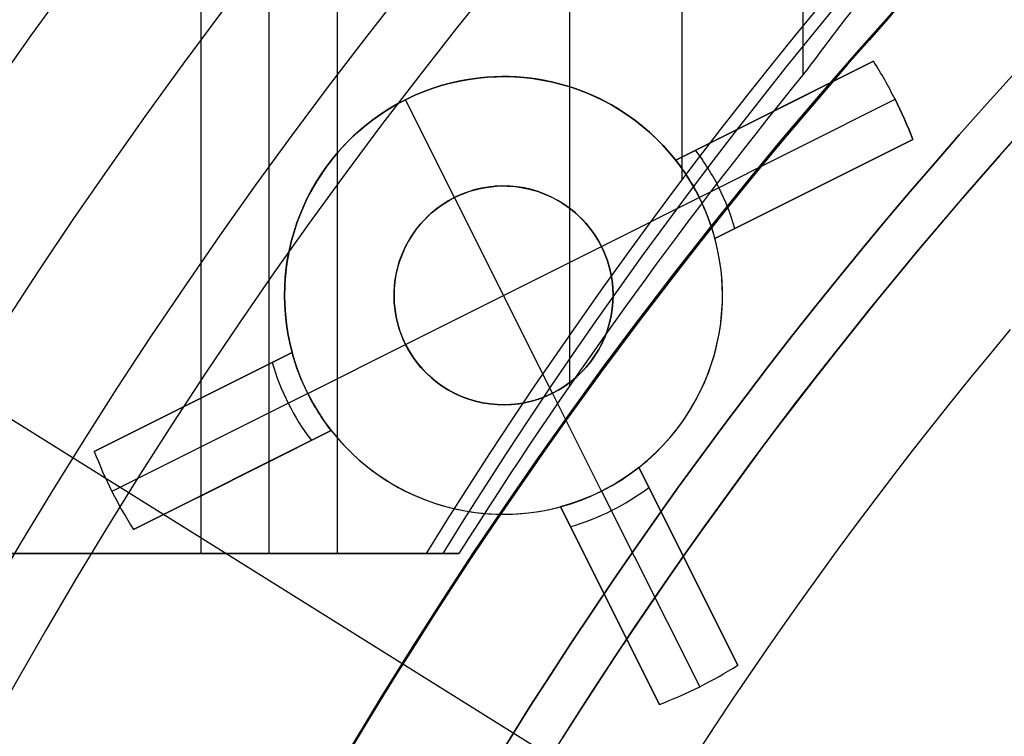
# Model space of a CAD drawing. Extents: x 16051 to 17254, y -2088 to -1046.
# Tile 15 of 62: x 16602.19 to 16613.43, y -1677.7 to -1669.52. Entities that reach past the tile are written whole.
import ezdxf

# ---------------------------------------------------------------- set-up
doc = ezdxf.new("R2010")
doc.units = 0
doc.layers.get('0').update_dxf_attribs({"linetype": 'CONTINUOUS'})
doc.layers.add('COLOR', color=7, linetype='CONTINUOUS')
doc.layers.add('LUZ', color=7, linetype='CONTINUOUS')

msp = doc.modelspace()

# ---------------------------------------------------------------- linework, layer by layer
for p, q in [((16604.25787139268, -1045.626384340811, 53.12237594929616), (16604.25787139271, -1675.615950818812, 53.12237594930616)), ((16609.74786390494, -1045.626384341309, 56.44244880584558), (16609.74786390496, -1671.351285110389, 56.44244880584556)), ((16611.12998950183, -1045.626384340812, 54.70892942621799), (16611.1299895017, -1670.148959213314, 54.70892942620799)), ((16605.03449263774, -1675.615950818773, 53.54531943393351), (16605.03449263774, -1659.978463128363, 53.54531943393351)), ((16608.47055169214, -1673.695151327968, 54.33859617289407), (16608.47055169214, -1660.495752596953, 54.33859617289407)), ((16605.81111388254, -1660.677641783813, 53.96826291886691), (16605.81111388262, -1675.615950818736, 53.96826291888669)), ((16606.83191302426, -1675.615950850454, 55.76924850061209), (16591.96560096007, -1675.615950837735, 52.33708992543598)), ((16604.58289919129, -1675.615950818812, 53.29938422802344), (16596.13375477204, -1675.615950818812, 53.29938405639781)), ((16598.93899577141, -1675.615950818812, 52.38170944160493), (16604.25787139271, -1675.615950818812, 53.12237594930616)), ((16604.25787139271, -1675.615950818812, 53.12237594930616), (16605.81111388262, -1675.615950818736, 53.96826291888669)), ((16605.81111388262, -1675.615950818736, 53.96826291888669), (16607.2029571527, -1675.615950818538, 54.16208051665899)), ((16607.2029571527, -1675.615950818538, 54.16208051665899), (16606.83191302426, -1675.615950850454, 55.76924850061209))]:
    msp.add_line(p, q)
at = {"extrusion": (-0.224951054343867, 3.122427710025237e-15, 0.9743700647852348)}
msp.add_lwpolyline([(1669.796703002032, 16302.51798640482), (1669.282589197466, 16302.21039710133), (1668.770461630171, 16301.8980565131), (1668.26038168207, 16301.58098323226), (1667.752410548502, 16301.2591969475), (1667.246609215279, 16300.93271844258), (1666.743038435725, 16300.60156959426), (1666.241758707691, 16300.26577336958), (1665.742830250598, 16299.92535382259), (1665.246312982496, 16299.58033609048), (1664.752266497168, 16299.23074638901), (1664.260750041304, 16298.87661200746), (1663.771822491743, 16298.51796130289), (1663.285542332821, 16298.1548236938), (1662.801967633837, 16297.78722965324), (1662.32115602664, 16297.41521070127), (1661.843164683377, 16297.03879939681), (1661.368050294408, 16296.65802932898), (1660.895869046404, 16296.27293510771), (1660.426676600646, 16295.88355235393), (1659.960528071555, 16295.48991768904), (1659.497478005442, 16295.09206872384), (1659.037580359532, 16294.690044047), (1658.580888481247, 16294.28388321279), (1658.127455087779, 16293.87362672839), (1657.677332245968, 16293.45931604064), (1657.230571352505, 16293.04099352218), (1656.78722311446, 16292.61870245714), (1656.347337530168, 16292.19248702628), (1655.910963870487, 16291.76239229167), (1655.478150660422, 16291.32846418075), (1655.048945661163, 16290.89074947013), (1654.623395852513, 16290.44929576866), (1654.201547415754, 16290.00415150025), (1653.783445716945, 16289.55536588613), (1653.369135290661, 16289.10298892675), (1652.958659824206, 16288.64707138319), (1652.55206214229, 16288.18766475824), (1652.14938419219, 16287.72482127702), (1651.750667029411, 16287.25859386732), (1651.355950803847, 16286.7890361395), (1650.965274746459, 16286.31620236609), (1650.578677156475, 16285.84014746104), (1650.196195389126, 16285.36092695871), (1649.81786584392, 16284.8785969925), (1649.443723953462, 16284.3932142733), (1649.073804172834, 16283.90483606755), (1648.708139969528, 16283.41352017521), (1648.346763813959, 16282.9193249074), (1647.989707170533, 16282.42230906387), (1647.637000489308, 16281.9225319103), (1647.28867319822, 16281.42005315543), (1646.944753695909, 16280.91493292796), (1646.605269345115, 16280.40723175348), (1646.270246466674, 16279.89701053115), (1645.939710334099, 16279.3843305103), (1645.613685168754, 16278.86925326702), (1645.292194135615, 16278.35184068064), (1644.975259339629, 16277.83215491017), (1644.662901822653, 16277.31025837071), (1644.355141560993, 16276.78621370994), (1644.051997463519, 16276.26008378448), (1643.753487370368, 16275.73193163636), (1643.459628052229, 16275.2018204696), (1643.170435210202, 16274.66981362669), (1642.885923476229, 16274.13597456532), (1642.606106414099, 16273.60036683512), (1642.330996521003, 16273.06305405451), (1642.060605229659, 16272.52409988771), (1641.794942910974, 16271.98356802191), (1641.534018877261, 16271.44152214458), (1641.277841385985, 16270.89802592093), (1641.026417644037, 16270.35314297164), (1640.779753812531, 16269.80693685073), (1640.537855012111, 16269.25947102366), (1640.300725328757, 16268.71080884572), (1640.068367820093, 16268.16101354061), (1639.840784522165, 16267.6101481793), (1639.617976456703, 16267.05827565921), (1639.399943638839, 16266.50545868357), (1639.186685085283, 16265.95175974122), (1638.978198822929, 16265.39724108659), (1638.774481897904, 16264.84196472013), (1638.575530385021, 16264.28599236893), (1638.381339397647, 16263.72938546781), (1638.191903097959, 16263.17220514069), (1638.00721470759, 16262.61451218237), (1637.827266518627, 16262.05636704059), (1637.652049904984, 16261.4978297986), (1637.481555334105, 16260.93896015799), (1637.315772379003, 16260.379817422), (1637.154689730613, 16259.8204604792), (1636.998295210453, 16259.26094778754), (1636.84657578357, 16258.70133735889), (1636.69951757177, 16258.14168674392), (1636.557105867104, 16257.58205301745), (1636.419325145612, 16257.02249276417), (1636.286159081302, 16256.4630620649), (1636.157590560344, 16255.90381648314), (1636.033601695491, 16255.34481105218), (1635.914173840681, 16254.78610026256), (1635.799287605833, 16254.22773805), (1635.688922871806, 16253.66977778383), (1635.58305880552, 16253.11227225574), (1635.481673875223, 16252.55527366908), (1635.38474586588, 16251.99883362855), (1635.29225189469, 16251.44300313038), (1635.204168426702, 16250.88783255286), (1635.120471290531, 16250.33337164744), (1635.041135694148, 16249.77966953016), (1634.966136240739, 16249.22677467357), (1634.895446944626, 16248.67473489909), (1634.829041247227, 16248.12359736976), (1634.766892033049, 16247.57340858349), (1634.708971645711, 16247.02421436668), (1634.655251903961, 16246.4760598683), (1634.605704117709, 16245.92898955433), (1634.560299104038, 16245.38304720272), (1634.519007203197, 16244.83827589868), (1634.481798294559, 16244.29471803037), (1634.448641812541, 16243.75241528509), (1634.419506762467, 16243.21140864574), (1634.394361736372, 16242.67173838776), (1634.373174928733, 16242.13344407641), (1634.355914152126, 16241.5965645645), (1634.342546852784, 16241.06113799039), (1634.333040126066, 16240.52720177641), (1634.327360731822, 16239.99479262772), (1634.325475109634, 16239.46394653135), (1634.3272267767, 16238.95230325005), (1634.33250195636, 16238.43920659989), (1634.341330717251, 16237.92468877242), (1634.353742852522, 16237.40878257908), (1634.369767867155, 16236.89152145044), (1634.389434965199, 16236.37293943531), (1634.412773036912, 16235.8530711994), (1634.43981064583, 16235.33195202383), (1634.470576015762, 16234.80961780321), (1634.505097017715, 16234.28610504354), (1634.543401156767, 16233.76145085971), (1634.585515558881, 16233.23569297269), (1634.631466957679, 16232.70886970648), (1634.681281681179, 16232.18101998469), (1634.7349856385, 16231.65218332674), (1634.792604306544, 16231.12239984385), (1634.854162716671, 16230.5917102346), (1634.919685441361, 16230.06015578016), (1634.989196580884, 16229.5277783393), (1635.062719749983, 16228.99462034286), (1635.140278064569, 16228.46072478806), (1635.221894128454, 16227.92613523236), (1635.307590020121, 16227.39089578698), (1635.397387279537, 16226.85505111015), (1635.491306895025, 16226.31864639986), (1635.589369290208, 16225.78172738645), (1635.691594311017, 16225.24434032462), (1635.798001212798, 16224.70653198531), (1635.908608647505, 16224.16834964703), (1636.023434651, 16223.62984108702), (1636.142496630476, 16223.09105457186), (1636.265811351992, 16222.55203884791), (1636.393394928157, 16222.01284313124), (1636.525262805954, 16221.47351709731), (1636.661429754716, 16220.93411087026), (1636.801909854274, 16220.39467501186), (1636.946716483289, 16219.85526051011), (1637.09586230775, 16219.31591876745), (1637.249359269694, 16218.77670158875), (1637.407218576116, 16218.23766116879), (1637.569450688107, 16217.69885007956), (1637.736065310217, 16217.16032125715), (1637.907071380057, 16216.62212798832), (1638.082477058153, 16216.08432389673), (1638.262289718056, 16215.5469629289), (1638.44651593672, 16215.01009933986), (1638.635161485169, 16214.4737876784), (1638.82823131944, 16213.93808277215), (1639.025729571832, 16213.40303971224), (1639.227659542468, 16212.86871383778), (1639.434023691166, 16212.33516072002), (1639.644823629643, 16211.80243614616), (1639.860060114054, 16211.27059610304), (1640.079733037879, 16210.73969676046), (1640.30384142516, 16210.20979445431), (1640.532383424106, 16209.68094566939), (1640.765356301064, 16209.15320702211), (1641.002756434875, 16208.62663524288), (1641.244579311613, 16208.10128715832), (1641.490819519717, 16207.57721967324), (1641.741470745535, 16207.0544897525), (1641.996525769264, 16206.53315440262), (1642.255976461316, 16206.01327065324), (1642.519813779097, 16205.49489553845), (1642.788027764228, 16204.97808607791), (1643.060607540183, 16204.46289925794), (1643.337541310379, 16203.94939201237), (1643.618816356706, 16203.43762120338), (1643.904419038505, 16202.92764360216), (1644.194334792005, 16202.41951586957), (1644.488548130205, 16201.91329453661), (1644.787042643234, 16201.40903598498), (1645.089800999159, 16200.90679642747), (1645.396804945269, 16200.40663188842), (1645.708035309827, 16199.90859818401), (1646.02347200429, 16199.41275090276), (1646.343094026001, 16198.91914538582), (1646.666879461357, 16198.42783670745), (1646.994805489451, 16197.93887965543), (1647.326848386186, 16197.45232871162), (1647.662983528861, 16196.96823803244), (1648.003185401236, 16196.4866614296), (1648.347427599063, 16196.00765235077), (1648.695682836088, 16195.53126386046), (1649.047922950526, 16195.05754862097), (1649.404118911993, 16194.58655887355), (1649.764240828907, 16194.11834641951), (1650.128257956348, 16193.65296260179), (1650.496138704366, 16193.19045828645), (1650.867850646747, 16192.73088384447), (1651.243360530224, 16192.27428913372), (1651.622634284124, 16191.82072348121), (1652.005637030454, 16191.37023566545), (1652.392333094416, 16190.92287389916), (1652.782686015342, 16190.47868581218), (1653.176658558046, 16190.03771843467), (1653.574212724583, 16189.60001818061), (1653.975309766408, 16189.16563083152), (1654.379910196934, 16188.73460152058), (1654.787973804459, 16188.30697471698), (1655.199459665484, 16187.88279421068), (1655.614326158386, 16187.46210309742), (1656.03253097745, 16187.04494376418), (1656.45403114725, 16186.6313578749), (1656.878783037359, 16186.22138635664), (1657.306742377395, 16185.8150693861), (1657.737864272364, 16185.41244637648), (1658.172103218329, 16185.01355596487), (1658.609413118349, 16184.61843599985), (1659.049747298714, 16184.22712352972), (1659.493058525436, 16183.83965479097), (1659.939299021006, 16183.45606519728), (1660.388420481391, 16183.07638932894), (1660.840374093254, 16182.7006609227), (1661.295110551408, 16182.3289128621), (1661.752580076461, 16181.96117716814), (1662.21273243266, 16181.59748499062), (1662.675516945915, 16181.23786659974), (1663.14088252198, 16180.8823513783), (1663.608777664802, 16180.53096781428), (1664.079150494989, 16180.18374349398), (1664.551948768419, 16179.8407050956), (1665.027119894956, 16179.50187838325), (1665.504610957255, 16179.16728820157), (1665.984368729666, 16178.83695847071), (1666.466339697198, 16178.51091218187), (1666.950470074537, 16178.18917139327), (1667.436705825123, 16177.87175722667)], dxfattribs=at)
for points in [[(16612.13482786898, -1669.471473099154), (16611.88485959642, -1669.752098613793), (16611.6368602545, -1670.034473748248), (16611.39084082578, -1670.318583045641), (16611.14681229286, -1670.604411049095), (16610.90478563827, -1670.891942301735), (16610.66477184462, -1671.181161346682), (16610.42678189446, -1671.472052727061), (16610.19082677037, -1671.764600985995), (16609.95691745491, -1672.058790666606), (16609.72506493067, -1672.354606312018), (16609.4952801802, -1672.652032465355), (16609.26757418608, -1672.951053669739), (16609.04195793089, -1673.251654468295), (16608.81844239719, -1673.553819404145), (16608.59703856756, -1673.857533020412), (16608.37775742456, -1674.16277986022), (16608.16060995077, -1674.469544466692), (16607.94560712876, -1674.777811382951), (16607.7327599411, -1675.087565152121), (16607.52207937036, -1675.398790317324), (16607.31357639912, -1675.711471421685), (16607.10726200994, -1676.025593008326), (16606.9031471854, -1676.341139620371), (16606.70124290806, -1676.658095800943), (16606.5015601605, -1676.976446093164), (16606.30410992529, -1677.296175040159), (16606.108903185, -1677.617267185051), (16605.9159509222, -1677.939707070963)], [(16613.61634395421, -1670.801663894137), (16613.37566446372, -1671.07186140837), (16613.1368807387, -1671.343743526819), (16612.90000335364, -1671.617295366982), (16612.66504288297, -1671.892502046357), (16612.43200990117, -1672.169348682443), (16612.2009149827, -1672.447820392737), (16611.97176870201, -1672.727902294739), (16611.74458163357, -1673.009579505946), (16611.51936435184, -1673.292837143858), (16611.29612743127, -1673.577660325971), (16611.07488144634, -1673.864034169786), (16610.85563697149, -1674.1519437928), (16610.63840458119, -1674.441374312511), (16610.4231948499, -1674.732310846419), (16610.21001835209, -1675.024738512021), (16609.9988856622, -1675.318642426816), (16609.78980735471, -1675.614007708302), (16609.58279400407, -1675.910819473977), (16609.37785618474, -1676.209062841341), (16609.17500447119, -1676.508722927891), (16608.97424943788, -1676.809784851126), (16608.77560165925, -1677.112233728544), (16608.57907170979, -1677.416054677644), (16608.38467016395, -1677.721232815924)], [(16613.4952583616, -1673.058674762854), (16613.27037273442, -1673.329664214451), (16613.04738338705, -1673.602220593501), (16612.82630060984, -1673.87632941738), (16612.60713469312, -1674.151976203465), (16612.38989592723, -1674.429146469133), (16612.17459460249, -1674.707825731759), (16611.96124100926, -1674.987999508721), (16611.74984543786, -1675.269653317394), (16611.54041817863, -1675.552772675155), (16611.3329695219, -1675.837343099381), (16611.12750975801, -1676.123350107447), (16610.92404917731, -1676.410779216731), (16610.7225980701, -1676.69961594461), (16610.52316672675, -1676.989845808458), (16610.32576543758, -1677.281454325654), (16610.13040449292, -1677.574427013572), (16609.93709418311, -1677.86874938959)]]:
    msp.add_lwpolyline(points)
at = {"extrusion": (0, 0, -1)}
for centre, radius, start, end in [((-16652.00356566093, -1705.267930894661, -89.37470231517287), 70.9424557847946, 329.9999999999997, 149.9999999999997), ((-16652.00356566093, -1705.267930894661, -46.50000292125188), 70.9424557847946, 329.9999999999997, 149.9999999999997), ((-16652.00356566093, -1705.267930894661, -259.6250029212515), 65.00000000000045, 330.0000000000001, 149.9999999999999), ((-16652.00356566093, -1705.267930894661, -259.6250029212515), 64, 329.9999999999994, 149.9999999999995), ((-16652.00356566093, -1705.267930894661, -88.12500292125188), 52.0912327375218, 329.9999999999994, 149.9999999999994), ((-16652.00356566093, -1705.267930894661, -62.12500292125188), 47.0345567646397, 330.0000000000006, 150.0000000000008), ((-16652.00356566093, -1705.267930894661, -199.6250029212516), 39.9999999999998, 330.0000000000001, 150.0000000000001), ((-16652.00356566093, -1705.267930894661, -89.37470231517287), 70.94245578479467, 149.9999999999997, 329.9999999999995), ((-16652.00356566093, -1705.267930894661, -46.50000292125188), 70.94245578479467, 149.9999999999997, 329.9999999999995), ((-16652.00356566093, -1705.267930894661, -259.6250029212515), 65.00000000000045, 150.0000000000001, 329.9999999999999), ((-16652.00356566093, -1705.267930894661, -259.6250029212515), 64, 149.9999999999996, 329.9999999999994)]:
    msp.add_arc(centre, radius, start, end, dxfattribs=at)
for centre, radius, start, end in [((16652.00356566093, -1705.267930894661, 89.37470231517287), 73.2424557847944, 30.0000000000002, 210.0000000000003), ((16652.00356566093, -1705.267930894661, 68.68735261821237), 73.24245578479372, 91.17126672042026, 191.5820307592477), ((16652.00356566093, -1705.267930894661, 46.50000292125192), 71.7424557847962, 52.49999999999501, 187.5000000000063), ((16652.00356570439, -1705.267930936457, 88.63012703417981), 71.44457953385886, 30.0000000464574, 209.9999999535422), ((16652.00356566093, -1705.267930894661, 89.05580518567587), 71.21139006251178, 29.99999999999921, 209.9999999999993), ((16652.00356566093, -1705.267930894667, 88.1250029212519), 70.93945536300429, 75.00000000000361, 164.9999999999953), ((16652.00356566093, -1705.267930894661, 67.93735261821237), 70.94245578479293, 93.83645893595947, 193.7167436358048), ((16652.00356566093, -1705.267930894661, 245.6831232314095), 64.99999999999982, 29.99999999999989, 209.9999999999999), ((16652.00356566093, -1705.267930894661, 245.6831232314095), 63.99999999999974, 30.00000000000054, 210.0000000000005), ((16652.00356566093, -1705.267930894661, 211.3914713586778), 58.01326896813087, 30.00000000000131, 209.9999999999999), ((16652.00356566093, -1705.267930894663, 212.0545527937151), 57.26209357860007, 30.000000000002, 209.9999999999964), ((16652.00356566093, -1705.267930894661, 67.12500292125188), 53.58193971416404, 30.00000000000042, 210.0000000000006), ((16652.00356566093, -1705.267930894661, 65.62055118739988), 53.58193971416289, 29.99999999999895, 209.9999999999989), ((16652.00356566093, -1705.267930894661, 67.12500292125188), 52.09123273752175, 30.00000000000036, 210.0000000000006), ((16652.00356566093, -1705.267930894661, 77.62500292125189), 52.09123273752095, 29.99999999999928, 209.9999999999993), ((16652.00356566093, -1705.267930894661, 62.12500292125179), 51.59084318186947, 88.45819037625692, 151.5418096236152), ((16652.00356566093, -1705.267930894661, 105.1250029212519), 43.8181587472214, 29.99999999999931, 209.9999999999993), ((16652.00356566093, -1705.267930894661, 52.53957701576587), 42.50584972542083, 29.99999999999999, 210.0000000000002), ((16652.00356566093, -1705.267930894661, 200.6250029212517), 39.87443803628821, 29.99999999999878, 209.999999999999), ((16652.00356566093, -1705.267930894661, 89.37470231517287), 73.2424557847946, 210.0000000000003, 30.00000000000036), ((16652.00356564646, -1705.267930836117, 88.63012703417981), 71.4445795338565, 210.0000000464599, 29.99999995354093), ((16652.00356566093, -1705.267930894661, 89.05580518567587), 71.21139006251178, 209.9999999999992, 29.99999999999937), ((16652.00356566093, -1705.267930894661, 245.6831232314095), 65.00000000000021, 209.9999999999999, 29.99999999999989), ((16652.00356566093, -1705.267930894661, 245.6831232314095), 64.00000000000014, 210.0000000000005, 30.00000000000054), ((16652.00356566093, -1705.267930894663, 211.3914713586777), 58.01326896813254, 209.999999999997, 30.00000000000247), ((16652.00356566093, -1705.267930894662, 212.0545527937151), 57.26209357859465, 209.9999999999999, 30.00000000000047)]:
    msp.add_arc(centre, radius, start, end)
at = {"extrusion": (0.2249510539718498, 2.41854522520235e-10, -0.9743700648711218)}
msp.add_arc((-1705.615971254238, 16241.03160342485, 3681.384455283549), 56.0000046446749, 302.392365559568, 332.2855001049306, dxfattribs=at)
at = {"extrusion": (-0.2249511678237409, -6.972004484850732e-08, 0.9743700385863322)}
msp.add_arc((1705.621112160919, 16241.03065615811, -3682.211143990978), 56.00000007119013, 207.7144765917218, 237.6076173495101, dxfattribs=at)
at = {"extrusion": (-0.4782697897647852, 2.803681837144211e-08, 0.8782129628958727)}
msp.add_arc((1706.815865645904, 14657.43326082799, -7896.55560365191), 56.63156762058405, 226.957760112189, 229.6480303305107, dxfattribs=at)
at = {"extrusion": (-0.137921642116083, -5.143216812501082e-10, 0.9904431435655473)}
msp.add_arc((1705.70435876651, 16503.19890868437, -2236.848240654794), 56.00699435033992, 230.5920703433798, 237.5050823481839, dxfattribs=at)
at = {"layer": 'COLOR'}
for p, q in [((16611.93533211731, -1669.991683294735, 28.2000005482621), (16609.67755627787, -1671.123201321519, 28.2000005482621)), ((16609.67755627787, -1671.123201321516, 22.36987352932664), (16611.93533211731, -1669.991683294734, 26.70000054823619)), ((16611.93533211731, -1669.991683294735, 26.70000054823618), (16611.93533211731, -1669.991683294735, 28.2000005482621)), ((16606.59159428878, -1670.432666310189, 19.70000054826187), (16606.59159428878, -1670.432666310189, 28.2000005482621)), ((16607.15165248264, -1671.550179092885, 19.70000054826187), (16606.59159428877, -1670.432666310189, 19.70000054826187)), ((16609.67755627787, -1671.123201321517, 25.2849370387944), (16611.20087691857, -1670.359766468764, 25.2849370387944)), ((16609.94673624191, -1671.547575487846, 22.36987352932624), (16612.18176180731, -1670.427459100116, 26.70000054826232)), ((16612.18176180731, -1670.427459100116, 26.70000054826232), (16612.18176180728, -1670.42745910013, 28.2000005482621)), ((16610.80644419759, -1670.557442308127, 28.2000005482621), (16610.80644419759, -1670.557442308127, 24.52659058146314)), ((16612.38337867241, -1670.885693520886, 26.7000005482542), (16610.12560283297, -1672.017211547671, 22.36987352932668)), ((16610.12560283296, -1672.017211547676, 28.2000005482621), (16612.3833786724, -1670.88569352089, 28.2000005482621)), ((16612.3833786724, -1670.88569352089, 28.2000005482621), (16612.38337867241, -1670.885693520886, 26.70000054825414)), ((16609.67755627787, -1671.123201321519, 28.2000005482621), (16609.67755627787, -1671.123201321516, 22.3698735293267)), ((16610.12560283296, -1672.017211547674, 25.2849370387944), (16611.64892348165, -1671.253776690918, 25.2849370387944)), ((16611.25449075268, -1671.451452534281, 24.52659055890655), (16611.25449075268, -1671.451452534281, 28.2000005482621)), ((16607.15165248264, -1671.550179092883, 24.70000054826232), (16607.15165248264, -1671.550179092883, 19.70000054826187)), ((16608.27176887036, -1673.785204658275, 24.70000054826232), (16607.15165248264, -1671.550179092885, 24.70000054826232)), ((16608.82922345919, -1672.107633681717, 19.70000054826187), (16609.94673624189, -1671.547575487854, 19.70000054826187)), ((16609.94673624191, -1671.547575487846, 22.36987352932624), (16609.94673624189, -1671.547575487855, 19.70000054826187)), ((16610.12560283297, -1672.017211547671, 22.3698735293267), (16610.12560283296, -1672.017211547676, 28.2000005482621)), ((16606.5941978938, -1673.227750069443, 24.70000054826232), (16608.8292234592, -1672.107633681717, 24.70000054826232)), ((16608.82922345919, -1672.107633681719, 19.70000054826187), (16608.82922345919, -1672.107633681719, 24.70000054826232)), ((16605.47668511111, -1673.787808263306, 19.70000054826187), (16606.5941978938, -1673.227750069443, 19.70000054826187)), ((16606.5941978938, -1673.227750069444, 24.70000054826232), (16606.5941978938, -1673.227750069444, 19.70000054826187)), ((16605.29781852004, -1673.318172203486, 28.2000005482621), (16603.0400426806, -1674.449690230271, 28.2000005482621)), ((16603.04004268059, -1674.449690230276, 26.70000054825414), (16605.29781852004, -1673.318172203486, 22.36987352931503)), ((16603.77449787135, -1674.081607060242, 25.2849370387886), (16605.29781852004, -1673.318172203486, 25.2849370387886)), ((16605.29781852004, -1673.318172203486, 22.3698735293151), (16605.29781852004, -1673.318172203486, 28.2000005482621)), ((16605.47668511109, -1673.787808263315, 22.36987352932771), (16603.2416595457, -1674.90792465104, 26.70000054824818)), ((16605.47668511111, -1673.787808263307, 19.70000054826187), (16605.47668511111, -1673.787808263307, 22.36987352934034)), ((16608.27176887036, -1673.785204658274, 24.70000054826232), (16608.27176887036, -1673.785204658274, 19.70000054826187)), ((16608.83182706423, -1674.90271744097, 19.70000054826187), (16608.27176887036, -1673.785204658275, 19.70000054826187)), ((16604.16893060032, -1673.883931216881, 28.2000005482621), (16604.16893060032, -1673.883931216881, 24.52659055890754)), ((16603.48808923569, -1675.343700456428, 28.2000005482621), (16605.74586507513, -1674.212182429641, 28.2000005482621)), ((16605.74586507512, -1674.212182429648, 22.3698735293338), (16603.48808923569, -1675.343700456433, 26.7000005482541)), ((16604.22254443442, -1674.975617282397, 25.28493703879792), (16605.74586507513, -1674.212182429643, 25.28493703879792)), ((16605.74586507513, -1674.212182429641, 28.2000005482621), (16605.74586507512, -1674.212182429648, 22.36987352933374)), ((16603.0400426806, -1674.449690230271, 28.2000005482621), (16603.04004268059, -1674.449690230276, 26.70000054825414)), ((16610.38771925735, -1676.891313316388, 28.2000005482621), (16609.25620123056, -1674.633537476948, 28.2000005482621)), ((16609.25620123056, -1674.633537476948, 28.2000005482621), (16609.25620123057, -1674.633537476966, 22.36987352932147)), ((16609.25620123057, -1674.633537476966, 22.36987352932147), (16610.38771925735, -1676.891313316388, 26.70000054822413)), ((16610.01963608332, -1676.156858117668, 25.28493703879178), (16609.25620123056, -1674.633537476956, 25.28493703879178)), ((16604.61697715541, -1674.777941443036, 24.52659058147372), (16604.61697715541, -1674.777941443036, 28.2000005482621)), ((16603.24165954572, -1674.90792465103, 26.70000054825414), (16603.24165954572, -1674.90792465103, 28.2000005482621)), ((16608.83182706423, -1674.902717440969, 19.70000054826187), (16608.83182706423, -1674.902717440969, 22.36987352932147)), ((16608.83182706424, -1674.902717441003, 22.36987352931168), (16609.95194345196, -1677.137743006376, 26.70000054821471)), ((16608.36219100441, -1675.081584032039, 28.2000005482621), (16609.49370903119, -1677.339359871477, 28.2000005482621)), ((16608.36219100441, -1675.081584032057, 22.36987352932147), (16608.36219100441, -1675.081584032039, 28.2000005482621)), ((16609.4937090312, -1677.33935987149, 26.70000054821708), (16608.36219100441, -1675.081584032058, 22.36987352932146)), ((16609.12562586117, -1676.60490468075, 25.28493703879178), (16608.36219100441, -1675.081584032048, 25.28493703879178)), ((16603.48808923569, -1675.343700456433, 26.70000054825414), (16603.48808923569, -1675.343700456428, 28.2000005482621)), ((16609.82196024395, -1675.762425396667, 24.526590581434), (16609.82196024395, -1675.762425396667, 28.2000005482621)), ((16608.9279500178, -1676.210471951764, 28.2000005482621), (16608.9279500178, -1676.210471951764, 24.52659055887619)), ((16610.38771925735, -1676.891313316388, 26.70000054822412), (16610.38771925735, -1676.891313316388, 28.2000005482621)), ((16609.95194345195, -1677.137743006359, 26.7000005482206), (16609.95194345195, -1677.137743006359, 28.2000005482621)), ((16609.49370903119, -1677.339359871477, 28.2000005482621), (16609.4937090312, -1677.33935987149, 26.70000054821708))]:
    msp.add_line(p, q, dxfattribs=at)
at = {"layer": 'COLOR', "extrusion": (0, 0, -1)}
for centre, radius, start, end in [((-16652.00357279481, -1705.267947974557, 10.54089386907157), 152.392098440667, 333.3815781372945, 153.3815781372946), ((-16652.00357279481, -1705.267947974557, -18.68835025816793), 83.81579491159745, 333.3815781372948, 153.3815781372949), ((-16652.00357279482, -1705.267947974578, -26.2000005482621), 61.09154780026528, 333.3815781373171, 153.3815781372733), ((-16652.00357279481, -1705.267947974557, 10.54089386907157), 152.3920984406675, 153.3815781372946, 333.3815781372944), ((-16652.01167515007, -1705.263905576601, -28.2000005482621), 59.50000000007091, 333.3815781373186, 153.3815781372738), ((-16652.01167515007, -1705.263905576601, -26.2000005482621), 59.50000000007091, 333.3815781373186, 153.3815781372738), ((-16652.01167515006, -1705.263905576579, -27.2000005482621), 59.5000000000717, 333.3815781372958, 153.3815781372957), ((-16652.00357279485, -1705.267947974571, -22.44590218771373), 75.0000000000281, 333.3815781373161, 63.38157813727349), ((-16652.00357279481, -1705.267947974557, -43.50000292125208), 75.0000000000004, 243.3815781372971, 63.38157813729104), ((-16652.00357279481, -1705.267947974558, -32.97295255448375), 74.99999999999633, 243.3815781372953, 63.38157813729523), ((-16652.00357279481, -1705.267947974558, -33.39918206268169), 72.99999999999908, 243.3815781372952, 63.38157813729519), ((-16652.0035727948, -1705.267947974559, -43.50000292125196), 73.00000000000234, 243.3815781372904, 63.38157813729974), ((-16652.0035727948, -1705.267947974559, -43.50000292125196), 73.00000000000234, 243.3815781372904, 63.38157813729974), ((-16652.01167515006, -1705.263905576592, -38.60000054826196), 35.0000000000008, 333.3815781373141, 153.3815781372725), ((-16652.00357279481, -1705.267947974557, -18.68835025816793), 83.81579491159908, 153.3815781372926, 333.3815781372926), ((-16607.7117106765, -1672.66769187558, -28.2000005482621), 2.499999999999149, 344.9185371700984, 141.8446191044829), ((-16607.71171067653, -1672.667691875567, -28.2000005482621), 4.99999999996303, 153.3815781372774, 159.1207486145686), ((-16607.71171067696, -1672.667691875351, -22.36987352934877), 2.499999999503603, 141.8446191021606, 153.3815781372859), ((-16607.7117106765, -1672.66769187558, -24.70000054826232), 1.249999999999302, 333.3815781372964, 153.3815781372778), ((-16607.7117106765, -1672.66769187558, -22.2000005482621), 1.250000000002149, 333.3815781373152, 153.3815781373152), ((-16607.7117106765, -1672.66769187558, -24.70000054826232), 1.249999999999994, 153.3815781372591, 333.3815781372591), ((-16607.7117106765, -1672.66769187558, -22.2000005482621), 1.249999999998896, 153.3815781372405, 333.3815781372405), ((-16607.7117106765, -1672.667691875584, -22.36987352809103), 2.499999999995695, 333.3815781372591, 344.9185371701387), ((-16607.71171067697, -1672.667691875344, -22.36987352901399), 2.500000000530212, 321.844619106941, 333.3815781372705), ((-16607.71171067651, -1672.667691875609, -22.36987352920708), 2.49999999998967, 231.8446191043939, 254.9185371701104)]:
    msp.add_arc(centre, radius, start, end, dxfattribs=at)
at = {"layer": 'COLOR'}
for centre, radius, start, end in [((16652.00357279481, -1705.267947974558, -35.79999945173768), 153, 26.61842186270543, 206.618421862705), ((16652.00357279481, -1705.267947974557, -11.46081713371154), 152.9999999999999, 26.61842186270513, 206.6184218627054), ((16652.00357279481, -1705.267947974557, -23.63040829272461), 153.0000000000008, 26.61842186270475, 206.6184218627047), ((16652.00357279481, -1705.267947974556, -10.90949982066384), 152.834295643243, 26.61842186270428, 206.6184218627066), ((16652.00357279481, -1705.267947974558, -35.79999945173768), 150, 26.61842186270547, 206.618421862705), ((16652.00357279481, -1705.267947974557, -11.46081713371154), 153, 206.6184218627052, 26.6184218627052), ((16652.00357279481, -1705.267947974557, -35.79999945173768), 153, 206.6184218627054, 26.61842186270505), ((16652.00357279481, -1705.267947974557, -23.63040829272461), 153.0000000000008, 206.618421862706, 26.61842186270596), ((16652.00357279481, -1705.267947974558, -10.90949982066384), 152.8342956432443, 206.6184218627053, 26.61842186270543), ((16652.00357279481, -1705.267947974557, -35.79999945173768), 150, 206.6184218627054, 26.61842186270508), ((16652.00357279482, -1705.267947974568, 23.29836120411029), 73.0000000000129, 118.2029677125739, 160.0215797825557), ((16652.00357279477, -1705.267947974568, 28.20000054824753), 61.50000000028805, 118.4438948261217, 159.7787818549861), ((16652.00357279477, -1705.267947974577, 29.25000054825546), 61.50000000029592, 118.4438948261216, 159.778781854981), ((16652.00357279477, -1705.267947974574, 30.30000054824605), 61.50000000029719, 128.0039200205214, 159.7787818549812), ((16607.71171067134, -1672.667691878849, 26.70000054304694), 5.000000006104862, 26.6184218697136, 32.35759233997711), ((16607.71171067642, -1672.667691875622, 28.2000005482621), 5.000000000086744, 26.61842186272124, 32.35759233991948), ((16607.7117106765, -1672.66769187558, 27.45000054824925), 5.000000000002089, 26.61842186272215, 32.35759233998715), ((16607.7117106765, -1672.66769187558, 19.70000054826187), 2.499999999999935, 26.61842186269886, 206.6184218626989), ((16607.7117106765, -1672.66769187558, 23.95000054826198), 2.499999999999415, 38.15538089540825, 195.0814628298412), ((16607.71171066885, -1672.667691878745, 26.70000054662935), 5.000000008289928, 20.87925138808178, 26.61842185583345), ((16607.7117106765, -1672.66769187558, 27.45000054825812), 5.000000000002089, 20.87925138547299, 26.61842186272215), ((16607.7117106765, -1672.66769187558, 22.80294623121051), 2.750034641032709, 26.61842186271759, 37.09370041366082), ((16607.7117106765, -1672.66769187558, 19.70000054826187), 1.249999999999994, 26.61842186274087, 206.6184218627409), ((16607.7117106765, -1672.66769187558, 22.80294623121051), 2.750034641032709, 16.14314330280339, 26.61842186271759), ((16607.7117106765, -1672.66769187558, 19.70000054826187), 2.499999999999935, 206.6184218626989, 26.61842186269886), ((16607.71171067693, -1672.667691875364, 22.36987352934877), 2.499999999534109, 15.0814628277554, 26.61842186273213), ((16607.7117106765, -1672.66769187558, 28.2000005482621), 2.50000000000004, 308.1553808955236, 15.08146282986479), ((16607.7117106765, -1672.66769187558, 23.95000054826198), 2.499999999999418, 308.1553808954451, 15.08146282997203), ((16607.7117106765, -1672.66769187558, 19.70000054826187), 1.249999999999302, 206.6184218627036, 26.61842186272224), ((16607.7117106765, -1672.66769187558, 22.80294623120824), 2.750034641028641, 196.1431433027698, 217.0937004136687), ((16607.7117106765, -1672.66769187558, 28.2000005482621), 2.500000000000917, 218.1553808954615, 285.081462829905), ((16607.7117106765, -1672.66769187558, 23.95000054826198), 2.499999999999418, 218.155380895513, 285.0814628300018), ((16607.7117106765, -1672.667691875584, 28.2000005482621), 4.999999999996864, 200.8792513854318, 212.3575923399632), ((16607.71171067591, -1672.667691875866, 26.70000054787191), 4.999999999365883, 200.8792513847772, 212.3575923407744), ((16607.7117106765, -1672.66769187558, 27.45000054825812), 4.999999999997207, 200.8792513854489, 212.357592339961), ((16607.7117106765, -1672.66769187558, 22.80294623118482), 2.750034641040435, 286.143143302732, 307.0937004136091), ((16607.71171067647, -1672.667691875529, 28.2000005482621), 5.000000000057, 290.8792513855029, 302.3575923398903), ((16607.7117106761, -1672.667691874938, 26.70000054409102), 5.00000000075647, 290.8792513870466, 302.3575923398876), ((16607.7117106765, -1672.66769187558, 27.45000054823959), 4.999999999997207, 290.8792513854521, 302.357592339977)]:
    msp.add_arc(centre, radius, start, end, dxfattribs=at)
at = {"layer": 'LUZ'}
for p, q in [((16524.96239612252, -1625.891758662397, -34.049999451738), (16779.0447494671, -1784.644137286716, -34.04999945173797)), ((16524.96239612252, -1625.891758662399, -32.54999945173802), (16779.0447494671, -1784.644137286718, -32.54999945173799))]:
    msp.add_line(p, q, dxfattribs=at)

doc.saveas('drawing.dxf')
